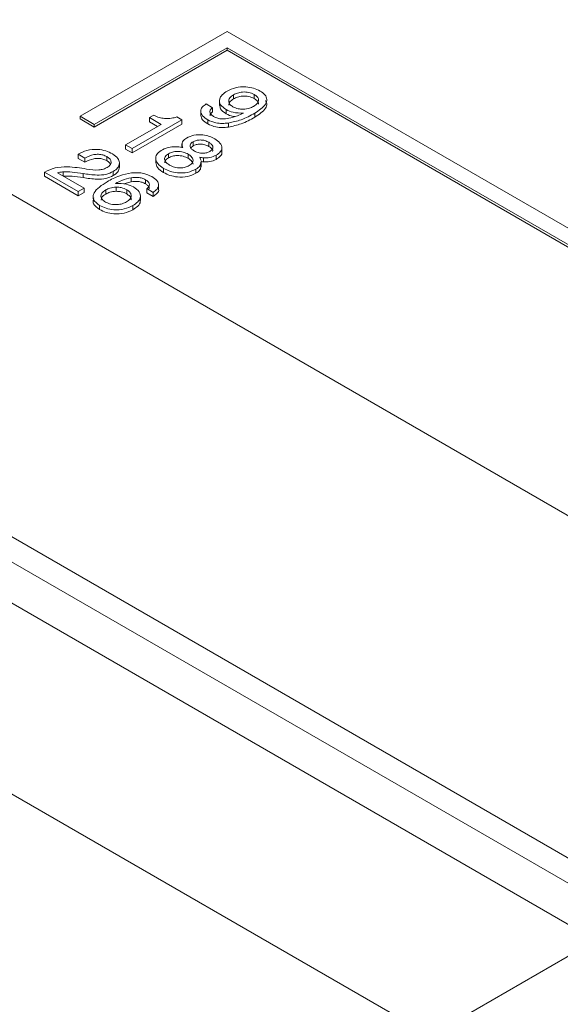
# Model space of a CAD drawing. Header units: inches. Extents: x 0.5 to 33, y 0.5 to 21.5.
# Tile 27 of 35: x 15.4 to 15.9, y 11.4 to 12.4. Entities that reach past the tile are written whole.
import ezdxf

# ---------------------------------------------------------------- set-up
doc = ezdxf.new("R2010")
doc.units = ezdxf.units.IN
doc.header["$MEASUREMENT"] = 0

msp = doc.modelspace()

# ---------------------------------------------------------------- linework, layer by layer
at = {"color": 7, "linetype": 'Continuous', "lineweight": 15}
for p, q in [((17.33322, 11.0645), (13.16007, 13.47361)), ((16.129, 11.41978), (13.00966, 13.22054)), ((16.12028, 11.39988), (14.00886, 12.61877)), ((15.58307, 12.36029), (15.43698, 12.27595)), ((15.9437, 12.1521), (15.58307, 12.36029)), ((15.45112, 12.26779), (15.58307, 12.34396)), ((15.45112, 12.26534), (15.58307, 12.34151)), ((15.58307, 12.34396), (15.92955, 12.14394)), ((15.58307, 12.34396), (15.58307, 12.34151)), ((15.58307, 12.34151), (15.92955, 12.14149)), ((15.58939, 12.29731), (15.58939, 12.29322)), ((15.6099, 12.29766), (15.6099, 12.29358)), ((15.5621, 12.28822), (15.56851, 12.28451)), ((15.57534, 12.29187), (15.57534, 12.28677)), ((15.50586, 12.27462), (15.51035, 12.27721)), ((15.55676, 12.2815), (15.55676, 12.2764)), ((15.56851, 12.28451), (15.56851, 12.28043)), ((15.58204, 12.28263), (15.58204, 12.27855)), ((15.61037, 12.27904), (15.61037, 12.27496)), ((15.43698, 12.27595), (15.45112, 12.26779)), ((15.43698, 12.27595), (15.43698, 12.2735)), ((15.43698, 12.2735), (15.45112, 12.26534)), ((15.45112, 12.26779), (15.45112, 12.26534)), ((15.48212, 12.24758), (15.51741, 12.26795)), ((15.53794, 12.27239), (15.48854, 12.24387)), ((15.53794, 12.26831), (15.48854, 12.23979)), ((15.51741, 12.26795), (15.50586, 12.27462)), ((15.50586, 12.27462), (15.50586, 12.27053)), ((15.51388, 12.26591), (15.50586, 12.27053)), ((15.53294, 12.27528), (15.53794, 12.27239)), ((15.53794, 12.27239), (15.53794, 12.26831)), ((15.56368, 12.27249), (15.56368, 12.2684)), ((15.58428, 12.2693), (15.58428, 12.26522)), ((15.53811, 12.24875), (15.53811, 12.24506)), ((15.54915, 12.25071), (15.54915, 12.24663)), ((15.56489, 12.25017), (15.56489, 12.24609)), ((15.44158, 12.23454), (15.43516, 12.23825)), ((15.43516, 12.23825), (15.43516, 12.23417)), ((15.48854, 12.24387), (15.48212, 12.24758)), ((15.48212, 12.24758), (15.48212, 12.24349)), ((15.48854, 12.23979), (15.48212, 12.24349)), ((15.48854, 12.24387), (15.48854, 12.23979)), ((15.52476, 12.23885), (15.52476, 12.23477)), ((15.53824, 12.2471), (15.53824, 12.24503)), ((15.54434, 12.23833), (15.54434, 12.23424)), ((15.54915, 12.24663), (15.54703, 12.2447)), ((15.57773, 12.2401), (15.57773, 12.2452)), ((15.44158, 12.23046), (15.43516, 12.23417)), ((15.44158, 12.23454), (15.44158, 12.23046)), ((15.4634, 12.23603), (15.4634, 12.23194)), ((15.47617, 12.22497), (15.47617, 12.23007)), ((15.51207, 12.23471), (15.51207, 12.22961)), ((15.55725, 12.22588), (15.55725, 12.23098)), ((15.55954, 12.2348), (15.55954, 12.23071)), ((15.57216, 12.23733), (15.57216, 12.23324)), ((15.4018, 12.22047), (15.40196, 12.22056)), ((15.4018, 12.22047), (15.4018, 12.21639)), ((15.43516, 12.20121), (15.4018, 12.22047)), ((15.41448, 12.21981), (15.44094, 12.20454)), ((15.42028, 12.22077), (15.42028, 12.21669)), ((15.43999, 12.21914), (15.43999, 12.21506)), ((15.46994, 12.22128), (15.46994, 12.2172)), ((15.51996, 12.22425), (15.51996, 12.22017)), ((15.55201, 12.22347), (15.55201, 12.21939)), ((15.43516, 12.19712), (15.4018, 12.21639)), ((15.48778, 12.2109), (15.4804, 12.20881)), ((15.48778, 12.21498), (15.48778, 12.2109)), ((15.50191, 12.21305), (15.50191, 12.20897)), ((15.44094, 12.20454), (15.43516, 12.20121)), ((15.43516, 12.20121), (15.43516, 12.19712)), ((15.44094, 12.20046), (15.43516, 12.19712)), ((15.44094, 12.20454), (15.44094, 12.20046)), ((15.46241, 12.20286), (15.46241, 12.19878)), ((15.47289, 12.20561), (15.47289, 12.20153)), ((15.48329, 12.20306), (15.48329, 12.19898)), ((15.5096, 12.20047), (15.50318, 12.20417)), ((15.50318, 12.20417), (15.50318, 12.20009)), ((15.5096, 12.19638), (15.50318, 12.20009)), ((15.5096, 12.20047), (15.5096, 12.19638)), ((15.51497, 12.20312), (15.51497, 12.20823)), ((15.49691, 12.19233), (15.49691, 12.19743)), ((15.45632, 12.18751), (15.45632, 12.18343)), ((15.48936, 12.1873), (15.48936, 12.18322)), ((15.94889, 11.45797), (15.35282, 11.80208)), ((15.78484, 11.36327), (15.18877, 11.70737)), ((15.78484, 11.36327), (15.94889, 11.45797))]:
    msp.add_line(p, q, dxfattribs=at)
for points, knots in [([(15.58204, 12.28263), (15.57989, 12.28415), (15.57559, 12.28717), (15.57487, 12.29281), (15.57772, 12.29758), (15.58122, 12.29987), (15.58297, 12.30101)], [0, 0, 0, 0, 0.279756, 0.558816, 0.779111, 1, 1, 1, 1]), ([(15.58297, 12.30101), (15.58563, 12.3023), (15.59095, 12.30488), (15.60092, 12.30561), (15.60955, 12.30408), (15.61364, 12.30202), (15.61569, 12.30099)], [0, 0, 0, 0, 0.280078, 0.559159, 0.7793, 1, 1, 1, 1]), ([(15.58939, 12.29731), (15.58798, 12.29635), (15.58517, 12.29443), (15.58413, 12.29088), (15.58541, 12.28769), (15.58762, 12.28619), (15.58872, 12.28544)], [0, 0, 0, 0, 0.280224, 0.559637, 0.779583, 1, 1, 1, 1]), ([(15.6099, 12.29766), (15.6082, 12.29845), (15.60482, 12.30003), (15.59854, 12.30027), (15.59322, 12.29924), (15.59066, 12.29795), (15.58939, 12.29731)], [0, 0, 0, 0, 0.27962, 0.558841, 0.779221, 1, 1, 1, 1]), ([(15.60928, 12.28582), (15.61068, 12.28678), (15.61347, 12.28869), (15.61452, 12.29224), (15.61321, 12.29542), (15.611, 12.29692), (15.6099, 12.29766)], [0, 0, 0, 0, 0.28021, 0.55956, 0.77959, 1, 1, 1, 1]), ([(15.61569, 12.30099), (15.61747, 12.2998), (15.62103, 12.29742), (15.62293, 12.29269), (15.62076, 12.28587), (15.61465, 12.28186), (15.61037, 12.27904)], [0, 0, 0, 0, 0.187089, 0.37368, 0.560702, 1, 1, 1, 1]), ([(15.56368, 12.27249), (15.56179, 12.27374), (15.55801, 12.27624), (15.55617, 12.28091), (15.55787, 12.28516), (15.56069, 12.2872), (15.5621, 12.28822)], [0, 0, 0, 0, 0.280449, 0.559529, 0.779475, 1, 1, 1, 1]), ([(15.58204, 12.27855), (15.57975, 12.28006), (15.57589, 12.28261), (15.57588, 12.28594), (15.57587, 12.28731)], [0, 0, 0, 0, 0.5911137, 1, 1, 1, 1]), ([(15.58939, 12.29322), (15.58793, 12.29227), (15.58518, 12.29047), (15.58483, 12.28809), (15.58467, 12.28697)], [0, 0, 0, 0, 0.531441, 1, 1, 1, 1]), ([(15.6099, 12.29358), (15.6082, 12.29437), (15.60482, 12.29595), (15.59854, 12.29619), (15.59322, 12.29516), (15.59066, 12.29387), (15.58939, 12.29322)], [0, 0, 0, 0, 0.27962, 0.558841, 0.779221, 1, 1, 1, 1]), ([(15.61398, 12.28799), (15.61403, 12.28813), (15.61441, 12.28922), (15.61308, 12.29135), (15.61096, 12.29284), (15.6099, 12.29358)], [0, 0, 0, 0, 0.067334, 0.533264, 1, 1, 1, 1]), ([(15.62112, 12.29157), (15.62166, 12.2906), (15.62302, 12.28812), (15.62055, 12.28175), (15.61457, 12.27776), (15.61037, 12.27496)], [0, 0, 0, 0, 0.163051, 0.412968, 1, 1, 1, 1]), ([(15.51035, 12.27721), (15.51205, 12.27628), (15.51507, 12.27463), (15.51907, 12.27402), (15.52083, 12.27375)], [0, 0, 0, 0, 0.560329, 1, 1, 1, 1]), ([(15.56851, 12.28451), (15.56759, 12.28372), (15.56576, 12.28214), (15.56575, 12.27937), (15.56747, 12.27713), (15.56919, 12.27603), (15.57006, 12.27547)], [0, 0, 0, 0, 0.279865, 0.558692, 0.779087, 1, 1, 1, 1]), ([(15.56851, 12.28043), (15.56751, 12.27964), (15.56597, 12.27844), (15.56612, 12.27698), (15.56617, 12.27648)], [0, 0, 0, 0, 0.6559081, 1, 1, 1, 1]), ([(15.59919, 12.27918), (15.59558, 12.2792), (15.58914, 12.27924), (15.58421, 12.2816), (15.58204, 12.28263)], [0, 0, 0, 0, 0.5592329, 1, 1, 1, 1]), ([(15.59049, 12.27576), (15.58994, 12.27579), (15.58663, 12.27598), (15.58412, 12.27738), (15.58204, 12.27855)], [0, 0, 0, 0, 0.167785, 1, 1, 1, 1]), ([(15.61037, 12.27904), (15.60609, 12.27667), (15.59846, 12.27244), (15.58861, 12.27026), (15.58428, 12.2693)], [0, 0, 0, 0, 0.560684, 1, 1, 1, 1]), ([(15.58459, 12.27402), (15.58753, 12.27479), (15.59277, 12.27616), (15.59723, 12.27826), (15.59919, 12.27918)], [0, 0, 0, 0, 0.559485, 1, 1, 1, 1]), ([(15.58872, 12.28544), (15.59039, 12.28464), (15.59336, 12.28321), (15.59719, 12.28308), (15.59888, 12.28303)], [0, 0, 0, 0, 0.559517, 1, 1, 1, 1]), ([(15.59888, 12.28303), (15.60108, 12.28324), (15.60502, 12.28361), (15.60797, 12.28515), (15.60928, 12.28582)], [0, 0, 0, 0, 0.558577, 1, 1, 1, 1]), ([(15.52083, 12.27375), (15.52321, 12.27375), (15.52746, 12.27373), (15.53126, 12.27481), (15.53294, 12.27528)], [0, 0, 0, 0, 0.558658, 1, 1, 1, 1]), ([(15.56368, 12.2684), (15.56172, 12.26966), (15.5579, 12.27209), (15.5572, 12.27534), (15.55686, 12.27692)], [0, 0, 0, 0, 0.514468, 1, 1, 1, 1]), ([(15.58428, 12.2693), (15.58222, 12.26909), (15.57811, 12.26867), (15.57053, 12.26933), (15.56627, 12.27129), (15.56368, 12.27249)], [0, 0, 0, 0, 0.280911, 0.561347, 1, 1, 1, 1]), ([(15.58428, 12.26522), (15.58222, 12.265), (15.57811, 12.26458), (15.57053, 12.26524), (15.56627, 12.26721), (15.56368, 12.2684)], [0, 0, 0, 0, 0.280911, 0.561347, 1, 1, 1, 1]), ([(15.57006, 12.27547), (15.57118, 12.27493), (15.57343, 12.27385), (15.5787, 12.27315), (15.58236, 12.27369), (15.58459, 12.27402)], [0, 0, 0, 0, 0.28014, 0.560238, 1, 1, 1, 1]), ([(15.61037, 12.27496), (15.60609, 12.27259), (15.59846, 12.26836), (15.58861, 12.26617), (15.58428, 12.26522)], [0, 0, 0, 0, 0.560684, 1, 1, 1, 1]), ([(15.54265, 12.25436), (15.54498, 12.25545), (15.54963, 12.25761), (15.55829, 12.25776), (15.56546, 12.25618), (15.56893, 12.2544), (15.57067, 12.2535)], [0, 0, 0, 0, 0.279487, 0.558527, 0.779008, 1, 1, 1, 1]), ([(15.53824, 12.2471), (15.53825, 12.24863), (15.53827, 12.25137), (15.54131, 12.25345), (15.54265, 12.25436)], [0, 0, 0, 0, 0.558805, 1, 1, 1, 1]), ([(15.54915, 12.25071), (15.54813, 12.24999), (15.5463, 12.24869), (15.54622, 12.24703), (15.54618, 12.2463)], [0, 0, 0, 0, 0.559249, 1, 1, 1, 1]), ([(15.56489, 12.25017), (15.56363, 12.25079), (15.56111, 12.25204), (15.55646, 12.25262), (15.55217, 12.25217), (15.55016, 12.2512), (15.54915, 12.25071)], [0, 0, 0, 0, 0.280379, 0.559785, 0.779708, 1, 1, 1, 1]), ([(15.56489, 12.24609), (15.56363, 12.24671), (15.56111, 12.24796), (15.55646, 12.24853), (15.55217, 12.24809), (15.55016, 12.24712), (15.54915, 12.24663)], [0, 0, 0, 0, 0.280379, 0.559785, 0.779708, 1, 1, 1, 1]), ([(15.56584, 12.24108), (15.56687, 12.24184), (15.56893, 12.24337), (15.56899, 12.24616), (15.56749, 12.24848), (15.56576, 12.24961), (15.56489, 12.25017)], [0, 0, 0, 0, 0.279214, 0.558555, 0.779105, 1, 1, 1, 1]), ([(15.57067, 12.2535), (15.57261, 12.2522), (15.57649, 12.24961), (15.5783, 12.24481), (15.57671, 12.2404), (15.57368, 12.23835), (15.57216, 12.23733)], [0, 0, 0, 0, 0.2805003, 0.5598068, 0.7796513, 1, 1, 1, 1]), ([(15.43516, 12.23825), (15.43787, 12.23965), (15.44328, 12.24246), (15.45369, 12.24356), (15.46276, 12.24189), (15.46702, 12.23971), (15.46916, 12.23862)], [0, 0, 0, 0, 0.280463, 0.559172, 0.779202, 1, 1, 1, 1]), ([(15.4634, 12.23603), (15.46222, 12.23661), (15.45987, 12.23777), (15.45524, 12.23842), (15.44849, 12.23784), (15.44443, 12.2359), (15.44158, 12.23454)], [0, 0, 0, 0, 0.187106, 0.373699, 0.560758, 1, 1, 1, 1]), ([(15.46916, 12.23862), (15.47129, 12.23719), (15.4751, 12.23463), (15.47584, 12.23131), (15.47617, 12.22984)], [0, 0, 0, 0, 0.559812, 1, 1, 1, 1]), ([(15.51996, 12.22425), (15.51774, 12.22574), (15.51332, 12.2287), (15.5114, 12.23423), (15.51345, 12.23923), (15.51692, 12.24157), (15.51865, 12.24274)], [0, 0, 0, 0, 0.280386, 0.559652, 0.779577, 1, 1, 1, 1]), ([(15.51865, 12.24274), (15.5211, 12.24384), (15.52546, 12.24583), (15.53097, 12.24571), (15.53339, 12.24567)], [0, 0, 0, 0, 0.558892, 1, 1, 1, 1]), ([(15.52476, 12.23885), (15.52347, 12.23791), (15.5209, 12.23604), (15.52072, 12.23257), (15.52253, 12.22968), (15.52467, 12.22828), (15.52573, 12.22758)], [0, 0, 0, 0, 0.279366, 0.558686, 0.77912, 1, 1, 1, 1]), ([(15.54434, 12.23833), (15.54277, 12.2391), (15.53962, 12.24065), (15.5338, 12.2413), (15.52849, 12.24067), (15.526, 12.23946), (15.52476, 12.23885)], [0, 0, 0, 0, 0.280323, 0.559768, 0.779713, 1, 1, 1, 1]), ([(15.53339, 12.24567), (15.53448, 12.24558), (15.53642, 12.24542), (15.53826, 12.24505), (15.53907, 12.24488)], [0, 0, 0, 0, 0.55971, 1, 1, 1, 1]), ([(15.53907, 12.24488), (15.53888, 12.24529), (15.53854, 12.24602), (15.53833, 12.24677), (15.53824, 12.2471)], [0, 0, 0, 0, 0.559938, 1, 1, 1, 1]), ([(15.54915, 12.23255), (15.54876, 12.23377), (15.54805, 12.23596), (15.54548, 12.2376), (15.54434, 12.23833)], [0, 0, 0, 0, 0.558634, 1, 1, 1, 1]), ([(15.54618, 12.2463), (15.54652, 12.24531), (15.54714, 12.24355), (15.54922, 12.24223), (15.55014, 12.24165)], [0, 0, 0, 0, 0.558593, 1, 1, 1, 1]), ([(15.55014, 12.24165), (15.55139, 12.24102), (15.55391, 12.23977), (15.55854, 12.23919), (15.56283, 12.23963), (15.56483, 12.2406), (15.56584, 12.24108)], [0, 0, 0, 0, 0.280402, 0.559962, 0.779778, 1, 1, 1, 1]), ([(15.56856, 12.24104), (15.56864, 12.24144), (15.56886, 12.24259), (15.56742, 12.2444), (15.56574, 12.24552), (15.56489, 12.24609)], [0, 0, 0, 0, 0.209911, 0.604646, 1, 1, 1, 1]), ([(15.57764, 12.24059), (15.57767, 12.24052), (15.57822, 12.23915), (15.5765, 12.2363), (15.57361, 12.23426), (15.57216, 12.23324)], [0, 0, 0, 0, 0.028239, 0.513563, 1, 1, 1, 1]), ([(15.4634, 12.23194), (15.46222, 12.23252), (15.45987, 12.23369), (15.45524, 12.23434), (15.44849, 12.23375), (15.44443, 12.23182), (15.44158, 12.23046)], [0, 0, 0, 0, 0.187106, 0.373699, 0.560758, 1, 1, 1, 1]), ([(15.46394, 12.22523), (15.46519, 12.22612), (15.46769, 12.2279), (15.46804, 12.2312), (15.46645, 12.23401), (15.46442, 12.23535), (15.4634, 12.23603)], [0, 0, 0, 0, 0.279654, 0.558976, 0.779207, 1, 1, 1, 1]), ([(15.46677, 12.22883), (15.4666, 12.22917), (15.46601, 12.23037), (15.46449, 12.23129), (15.4634, 12.23194)], [0, 0, 0, 0, 0.283381, 1, 1, 1, 1]), ([(15.47617, 12.22984), (15.47585, 12.22803), (15.47528, 12.22479), (15.47158, 12.22236), (15.46994, 12.22128)], [0, 0, 0, 0, 0.558598, 1, 1, 1, 1]), ([(15.51996, 12.22017), (15.51766, 12.22165), (15.51324, 12.22451), (15.51256, 12.22831), (15.51223, 12.23014)], [0, 0, 0, 0, 0.51965, 1, 1, 1, 1]), ([(15.52476, 12.23477), (15.52338, 12.23384), (15.52115, 12.23233), (15.52124, 12.23039), (15.52128, 12.22965)], [0, 0, 0, 0, 0.62004, 1, 1, 1, 1]), ([(15.54434, 12.23424), (15.54277, 12.23502), (15.53962, 12.23657), (15.5338, 12.23722), (15.52849, 12.23659), (15.526, 12.23538), (15.52476, 12.23477)], [0, 0, 0, 0, 0.280323, 0.559768, 0.779713, 1, 1, 1, 1]), ([(15.54915, 12.22847), (15.54876, 12.22969), (15.54805, 12.23188), (15.54548, 12.23352), (15.54434, 12.23424)], [0, 0, 0, 0, 0.558634, 1, 1, 1, 1]), ([(15.54529, 12.227), (15.54659, 12.22791), (15.5489, 12.22954), (15.54907, 12.23163), (15.54915, 12.23255)], [0, 0, 0, 0, 0.559339, 1, 1, 1, 1]), ([(15.55679, 12.23051), (15.55675, 12.22923), (15.55668, 12.22655), (15.55361, 12.22453), (15.55201, 12.22347)], [0, 0, 0, 0, 0.47708, 1, 1, 1, 1]), ([(15.55573, 12.23529), (15.55609, 12.23468), (15.55673, 12.23359), (15.55698, 12.23244), (15.55709, 12.23194)], [0, 0, 0, 0, 0.559761, 1, 1, 1, 1]), ([(15.55954, 12.2348), (15.55882, 12.23486), (15.55753, 12.23497), (15.55628, 12.2352), (15.55573, 12.23529)], [0, 0, 0, 0, 0.559842, 1, 1, 1, 1]), ([(15.55954, 12.23071), (15.55881, 12.23077), (15.55804, 12.23083), (15.5573, 12.23095), (15.55725, 12.23096)], [0, 0, 0, 0, 0.9398022, 1, 1, 1, 1]), ([(15.57216, 12.23733), (15.57007, 12.23637), (15.56634, 12.23467), (15.56162, 12.23476), (15.55954, 12.2348)], [0, 0, 0, 0, 0.558893, 1, 1, 1, 1]), ([(15.57216, 12.23324), (15.57007, 12.23229), (15.56634, 12.23059), (15.56162, 12.23068), (15.55954, 12.23071)], [0, 0, 0, 0, 0.558893, 1, 1, 1, 1]), ([(15.40196, 12.22056), (15.40515, 12.22216), (15.41153, 12.22534), (15.42694, 12.22624), (15.43721, 12.22461), (15.44351, 12.22361)], [0, 0, 0, 0, 0.279776, 0.558598, 1, 1, 1, 1]), ([(15.42028, 12.22077), (15.41916, 12.22066), (15.41718, 12.22044), (15.4153, 12.22001), (15.41448, 12.21981)], [0, 0, 0, 0, 0.559707, 1, 1, 1, 1]), ([(15.43999, 12.21914), (15.43637, 12.21972), (15.42991, 12.22076), (15.42322, 12.22077), (15.42028, 12.22077)], [0, 0, 0, 0, 0.560508, 1, 1, 1, 1]), ([(15.46994, 12.22128), (15.46764, 12.22014), (15.46302, 12.21786), (15.45192, 12.2173), (15.44452, 12.21844), (15.43999, 12.21914)], [0, 0, 0, 0, 0.27967, 0.558605, 1, 1, 1, 1]), ([(15.44351, 12.22361), (15.44753, 12.22297), (15.45314, 12.2221), (15.46034, 12.22336), (15.46274, 12.2246), (15.46394, 12.22523)], [0, 0, 0, 0, 0.5595663, 0.7794809, 1, 1, 1, 1]), ([(15.46372, 12.21102), (15.46769, 12.21321), (15.47479, 12.21711), (15.48403, 12.21891), (15.48809, 12.2197)], [0, 0, 0, 0, 0.5607006, 1, 1, 1, 1]), ([(15.47617, 12.22576), (15.47585, 12.22395), (15.47528, 12.2207), (15.47158, 12.21827), (15.46994, 12.2172)], [0, 0, 0, 0, 0.558598, 1, 1, 1, 1]), ([(15.48809, 12.2197), (15.49013, 12.21985), (15.49421, 12.22015), (15.50157, 12.21924), (15.50569, 12.21728), (15.5082, 12.21609)], [0, 0, 0, 0, 0.280635, 0.560955, 1, 1, 1, 1]), ([(15.55201, 12.22347), (15.54936, 12.22222), (15.54406, 12.21973), (15.53418, 12.21944), (15.52593, 12.22119), (15.52195, 12.22323), (15.51996, 12.22425)], [0, 0, 0, 0, 0.27961, 0.55869, 0.779084, 1, 1, 1, 1]), ([(15.55201, 12.21939), (15.54936, 12.21814), (15.54406, 12.21565), (15.53418, 12.21536), (15.52593, 12.21711), (15.52195, 12.21915), (15.51996, 12.22017)], [0, 0, 0, 0, 0.27961, 0.55869, 0.779084, 1, 1, 1, 1]), ([(15.52573, 12.22758), (15.52731, 12.22681), (15.53045, 12.22526), (15.53624, 12.22459), (15.54156, 12.22519), (15.54405, 12.2264), (15.54529, 12.227)], [0, 0, 0, 0, 0.280378, 0.559857, 0.779797, 1, 1, 1, 1]), ([(15.55679, 12.22642), (15.55675, 12.22515), (15.55668, 12.22247), (15.55361, 12.22044), (15.55201, 12.21939)], [0, 0, 0, 0, 0.47708, 1, 1, 1, 1]), ([(15.43999, 12.21506), (15.43637, 12.21564), (15.42991, 12.21668), (15.42322, 12.21669), (15.42028, 12.21669)], [0, 0, 0, 0, 0.560508, 1, 1, 1, 1]), ([(15.46994, 12.2172), (15.46764, 12.21606), (15.46302, 12.21377), (15.45192, 12.21321), (15.44452, 12.21436), (15.43999, 12.21506)], [0, 0, 0, 0, 0.27967, 0.558605, 1, 1, 1, 1]), ([(15.45632, 12.18751), (15.45388, 12.18932), (15.4502, 12.19203), (15.44965, 12.19661), (15.4518, 12.20326), (15.45843, 12.20757), (15.46372, 12.21102)], [0, 0, 0, 0, 0.249126, 0.37479, 0.500608, 1, 1, 1, 1]), ([(15.48778, 12.21498), (15.48459, 12.21422), (15.47887, 12.21285), (15.47429, 12.21046), (15.47227, 12.20941)], [0, 0, 0, 0, 0.559041, 1, 1, 1, 1]), ([(15.47227, 12.20941), (15.47599, 12.2094), (15.48265, 12.20938), (15.48773, 12.20695), (15.48997, 12.20587)], [0, 0, 0, 0, 0.559083, 1, 1, 1, 1]), ([(15.50191, 12.21305), (15.50082, 12.21359), (15.49865, 12.21466), (15.49365, 12.21561), (15.49001, 12.21522), (15.48778, 12.21498)], [0, 0, 0, 0, 0.280478, 0.56075, 1, 1, 1, 1]), ([(15.50191, 12.20897), (15.50082, 12.20951), (15.49865, 12.21058), (15.49365, 12.21153), (15.49001, 12.21114), (15.48778, 12.2109)], [0, 0, 0, 0, 0.280478, 0.56075, 1, 1, 1, 1]), ([(15.50318, 12.20417), (15.5041, 12.20494), (15.50594, 12.20648), (15.50607, 12.20919), (15.50445, 12.21143), (15.50276, 12.21251), (15.50191, 12.21305)], [0, 0, 0, 0, 0.279806, 0.558486, 0.779092, 1, 1, 1, 1]), ([(15.50562, 12.20411), (15.50569, 12.20449), (15.5059, 12.20561), (15.50439, 12.20735), (15.50274, 12.20843), (15.50191, 12.20897)], [0, 0, 0, 0, 0.2084519, 0.603956, 1, 1, 1, 1]), ([(15.5082, 12.21609), (15.51008, 12.21484), (15.51383, 12.21236), (15.51557, 12.2077), (15.51378, 12.20351), (15.51099, 12.20148), (15.5096, 12.20047)], [0, 0, 0, 0, 0.280444, 0.559514, 0.77946, 1, 1, 1, 1]), ([(15.46241, 12.20286), (15.461, 12.20188), (15.45819, 12.19993), (15.4573, 12.19631), (15.45874, 12.1931), (15.46099, 12.19159), (15.46211, 12.19083)], [0, 0, 0, 0, 0.280008, 0.559328, 0.779494, 1, 1, 1, 1]), ([(15.47289, 12.20561), (15.47067, 12.20542), (15.4667, 12.20508), (15.46373, 12.20354), (15.46241, 12.20286)], [0, 0, 0, 0, 0.55855, 1, 1, 1, 1]), ([(15.47289, 12.20153), (15.47067, 12.20134), (15.4667, 12.20099), (15.46373, 12.19946), (15.46241, 12.19878)], [0, 0, 0, 0, 0.55855, 1, 1, 1, 1]), ([(15.48329, 12.20306), (15.48159, 12.20388), (15.47854, 12.20535), (15.47462, 12.20553), (15.47289, 12.20561)], [0, 0, 0, 0, 0.559642, 1, 1, 1, 1]), ([(15.48329, 12.19898), (15.48159, 12.1998), (15.47854, 12.20127), (15.47462, 12.20145), (15.47289, 12.20153)], [0, 0, 0, 0, 0.559642, 1, 1, 1, 1]), ([(15.48295, 12.19101), (15.48436, 12.19199), (15.48718, 12.19394), (15.4881, 12.19757), (15.48666, 12.20078), (15.48441, 12.2023), (15.48329, 12.20306)], [0, 0, 0, 0, 0.280005, 0.559299, 0.779444, 1, 1, 1, 1]), ([(15.48752, 12.19316), (15.48758, 12.19335), (15.48796, 12.19451), (15.48654, 12.19671), (15.48437, 12.19822), (15.48329, 12.19898)], [0, 0, 0, 0, 0.088358, 0.543754, 1, 1, 1, 1]), ([(15.48997, 12.20587), (15.49215, 12.20435), (15.49652, 12.20131), (15.49743, 12.19563), (15.49466, 12.19078), (15.49113, 12.18846), (15.48936, 12.1873)], [0, 0, 0, 0, 0.279906, 0.55895, 0.779191, 1, 1, 1, 1]), ([(15.51484, 12.20362), (15.51489, 12.20351), (15.51543, 12.20215), (15.51358, 12.1994), (15.51092, 12.19739), (15.5096, 12.19638)], [0, 0, 0, 0, 0.0418825, 0.5202963, 1, 1, 1, 1]), ([(15.45632, 12.18343), (15.4539, 12.18523), (15.45025, 12.18794), (15.44959, 12.19229), (15.45036, 12.19423), (15.4507, 12.19509)], [0, 0, 0, 0, 0.526688, 0.79236, 1, 1, 1, 1]), ([(15.46241, 12.19878), (15.46094, 12.1978), (15.45824, 12.19601), (15.45799, 12.19365), (15.45788, 12.19257)], [0, 0, 0, 0, 0.543804, 1, 1, 1, 1]), ([(15.46211, 12.19083), (15.46383, 12.19003), (15.46725, 12.18842), (15.47358, 12.18808), (15.47905, 12.18904), (15.48165, 12.19035), (15.48295, 12.19101)], [0, 0, 0, 0, 0.279752, 0.559022, 0.779313, 1, 1, 1, 1]), ([(15.4964, 12.19281), (15.49655, 12.19227), (15.49714, 12.19022), (15.49449, 12.18668), (15.49107, 12.18438), (15.48936, 12.18322)], [0, 0, 0, 0, 0.1498144, 0.5743596, 1, 1, 1, 1]), ([(15.48936, 12.1873), (15.48666, 12.18601), (15.48127, 12.18341), (15.47118, 12.18278), (15.46251, 12.18438), (15.45838, 12.18647), (15.45632, 12.18751)], [0, 0, 0, 0, 0.2799878, 0.5590269, 0.7792407, 1, 1, 1, 1]), ([(15.48936, 12.18322), (15.48666, 12.18192), (15.48127, 12.17933), (15.47118, 12.1787), (15.46251, 12.1803), (15.45838, 12.18238), (15.45632, 12.18343)], [0, 0, 0, 0, 0.2799878, 0.5590269, 0.7792407, 1, 1, 1, 1])]:
    msp.add_open_spline(points, degree=3, knots=knots, dxfattribs=at)

doc.saveas('drawing.dxf')
